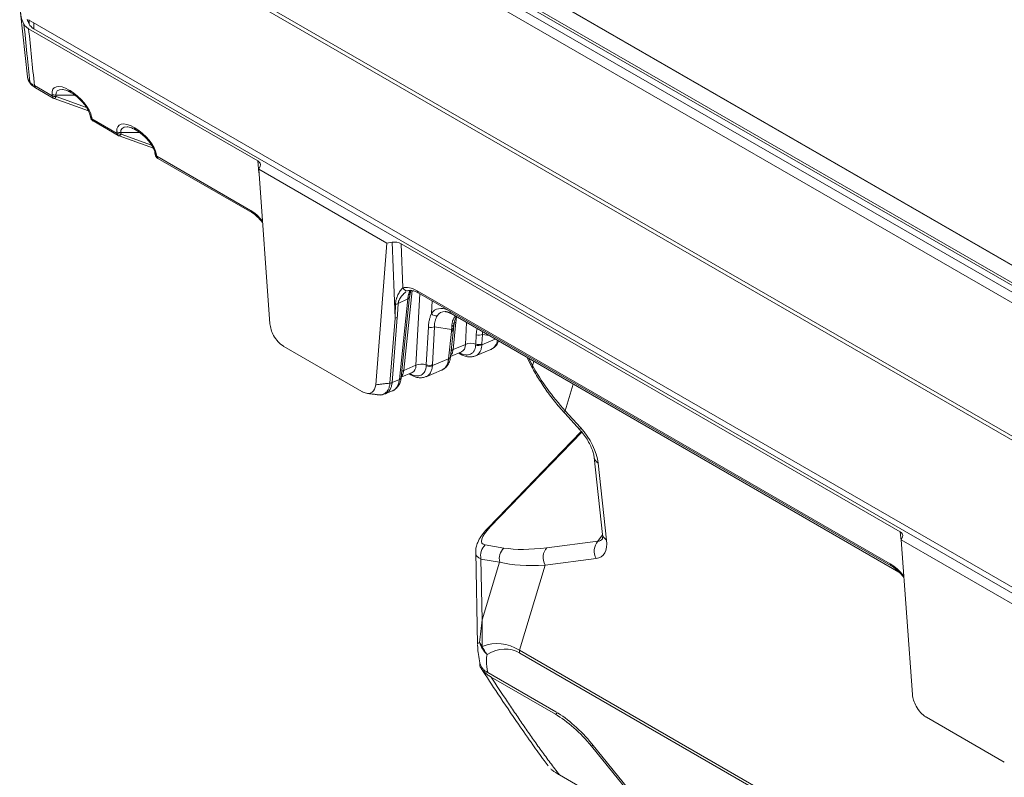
# Model space of a CAD drawing. Header units: millimetres. Extents: x 4 to 836, y 5 to 589.
# Tile 2 of 154: x 37 to 90, y 92 to 133. Entities that reach past the tile are written whole.
import ezdxf

# ---------------------------------------------------------------- set-up
doc = ezdxf.new("R2010")
doc.units = ezdxf.units.MM
doc.layers.add('1', color=7, linetype='Continuous', true_color=0xffffff)

msp = doc.modelspace()

# ---------------------------------------------------------------- linework, layer by layer
at = {"layer": '1', "color": 143, "linetype": 'Continuous', "lineweight": 13}
for p, q in [((98.668, 112.992), (48.828, 141.767)), ((49.143, 142.172), (98.983, 113.397)), ((98.894, 113.791), (49.826, 142.12)), ((49.992, 142.168), (99.06, 113.839)), ((100.342, 114.038), (52.184, 141.842)), ((101.066, 104.201), (42.141, 138.222)), ((42.182, 138.414), (101.102, 104.396)), ((38.142, 129.218), (39.099, 128.666)), ((39.099, 128.666), (39.09, 128.749)), ((40.309, 128.711), (39.301, 128.711)), ((39.301, 128.711), (39.31, 128.628)), ((39.31, 128.628), (40.955, 128.034)), ((40.022, 128.978), (40.061, 128.955)), ((41.228, 127.515), (41.242, 127.428)), ((41.242, 127.428), (42.599, 126.645)), ((43.522, 126.957), (43.561, 126.935)), ((42.599, 126.645), (42.59, 126.728)), ((43.809, 126.691), (42.801, 126.691)), ((42.801, 126.691), (42.81, 126.608)), ((42.81, 126.608), (44.455, 126.013)), ((44.728, 125.494), (44.742, 125.408)), ((44.742, 125.408), (49.802, 122.486)), ((50.249, 124.516), (50.18, 125.157)), ((57.588, 116.672), (57.435, 120.765)), ((57.915, 120.69), (58.005, 118.303)), ((58.506, 118.163), (58.06, 113.868)), ((58.717, 114.131), (58.927, 117.981)), ((58.774, 118.151), (84.283, 103.424)), ((58.271, 117.712), (57.758, 117.46)), ((57.82, 113.362), (58.271, 117.712)), ((59.584, 117.601), (59.547, 116.925)), ((57.31, 113.167), (57.588, 116.672)), ((57.705, 116.704), (57.426, 113.2)), ((60.87, 116.463), (60.717, 114.987)), ((61.383, 115.254), (61.448, 116.436)), ((59.272, 114.152), (59.384, 116.198)), ((59.717, 116.211), (59.605, 114.164)), ((60.641, 116.062), (59.717, 116.211)), ((60.477, 114.481), (60.629, 115.95)), ((61.939, 115.275), (61.966, 115.782)), ((62.3, 115.795), (62.272, 115.287)), ((62.659, 115.737), (62.3, 115.795)), ((60.716, 114.973), (61.383, 115.254)), ((62.269, 115.237), (62.995, 115.542)), ((59.603, 114.113), (60.477, 114.481)), ((58.059, 113.854), (58.717, 114.131)), ((57.426, 113.197), (57.82, 113.362)), ((84.897, 104.512), (84.828, 105.152))]:
    msp.add_line(p, q, dxfattribs=at)
at = {"layer": '1', "color": 143, "linetype": 'Continuous', "lineweight": 18}
for p, q in [((100.426, 114.015), (52.268, 141.819)), ((37.39, 133.155), (37.762, 129.686)), ((104.915, 94.045), (37.829, 132.777)), ((37.829, 132.288), (50.18, 125.157)), ((38.204, 129.1), (39.16, 128.548)), ((39.208, 128.526), (41.055, 127.859)), ((40.083, 128.86), (40.122, 128.838)), ((41.143, 127.606), (41.158, 127.52)), ((41.304, 127.311), (42.66, 126.527)), ((42.708, 126.505), (44.555, 125.838)), ((43.583, 126.839), (43.622, 126.817)), ((44.643, 125.586), (44.658, 125.499)), ((44.804, 125.29), (49.864, 122.368)), ((50.234, 124.717), (50.309, 124.879)), ((50.842, 116.37), (50.234, 124.717)), ((57.154, 120.722), (50.234, 124.717)), ((56.546, 113.077), (57.154, 120.722)), ((57.435, 120.765), (57.154, 120.722)), ((57.915, 120.69), (84.828, 105.152)), ((58.835, 118.033), (84.344, 103.306)), ((57.925, 113.484), (58.376, 117.834)), ((60.612, 116.918), (84.761, 102.976)), ((60.612, 116.918), (60.615, 116.917)), ((60.581, 114.603), (60.734, 116.072)), ((55.795, 112.716), (51.594, 115.142)), ((60.582, 114.613), (61.17, 114.86)), ((61.008, 114.792), (61.067, 114.758)), ((61.169, 114.86), (61.171, 114.861)), ((61.925, 114.636), (62.752, 114.984)), ((57.926, 113.494), (58.504, 113.737)), ((58.341, 113.669), (58.4, 113.635)), ((58.503, 113.736), (58.505, 113.737)), ((59.258, 113.512), (60.095, 113.865)), ((57.062, 112.587), (57.438, 112.746)), ((84.957, 104.875), (84.883, 104.713)), ((85.49, 96.366), (84.883, 104.713)), ((84.883, 104.713), (91.802, 100.718)), ((86.242, 95.138), (90.443, 92.712))]:
    msp.add_line(p, q, dxfattribs=at)
at = {"layer": '1', "color": 252, "linetype": 'Continuous', "lineweight": 13}
for p, q in [((37.858, 132.536), (37.858, 132.761)), ((38.112, 132.614), (38.112, 132.287))]:
    msp.add_line(p, q, dxfattribs=at)
at = {"layer": '1', "color": 252, "linetype": 'Continuous', "lineweight": 18}
msp.add_line((38.112, 132.287), (104.914, 93.719), dxfattribs=at)
at = {"layer": '1', "color": 9, "linetype": 'Continuous', "lineweight": 18}
for p, q in [((64.69, 114.564), (65.008, 113.97)), ((66.735, 111.548), (67.565, 110.635)), ((67.626, 110.564), (62.614, 105.366)), ((68.324, 109.15), (68.779, 104.994)), ((61.936, 104.06), (62.039, 99.062)), ((62.586, 97.55), (66.258, 95.43)), ((66.234, 95.305), (62.773, 97.303)), ((70.169, 91.112), (68.178, 93.576)), ((68.202, 93.701), (70.194, 91.237)), ((66.453, 92.033), (122.474, 59.689))]:
    msp.add_line(p, q, dxfattribs=at)
at = {"layer": '1', "color": 9, "linetype": 'Continuous', "lineweight": 13}
for p, q in [((64.805, 114.498), (65.007, 114.121)), ((65.007, 114.121), (65.074, 114.342)), ((67.197, 113.117), (66.763, 111.678)), ((66.763, 111.678), (67.593, 110.765)), ((67.657, 110.528), (62.719, 105.407)), ((68.542, 108.858), (68.997, 104.701)), ((65.767, 104.287), (68.519, 104.635)), ((68.519, 104.635), (68.78, 104.974)), ((62.45, 104.437), (63.457, 104.271)), ((62.223, 103.672), (62.291, 100.39)), ((63.229, 103.506), (62.223, 103.672)), ((68.427, 103.699), (65.675, 103.351)), ((62.291, 100.39), (63.229, 103.506)), ((65.675, 103.351), (64.291, 98.758)), ((64.291, 98.758), (121.196, 65.903)), ((121.226, 65.744), (64.32, 98.598)), ((66.234, 95.305), (66.351, 95.375)), ((68.262, 93.627), (68.178, 93.576))]:
    msp.add_line(p, q, dxfattribs=at)
at = {"layer": '1', "color": 143, "linetype": 'Continuous', "lineweight": 18}
for centre, start, end in [((39.31, 128.808), 240, 250.1401), ((41.454, 127.57), 189.6339, 240), ((42.81, 126.787), 240, 250.1401), ((44.954, 125.55), 189.6339, 240)]:
    msp.add_arc(centre, 0.3, start, end, dxfattribs=at)
for centre, major_axis, ratio, start_param, end_param in [((42.38, 133.334), (5, 0), 0.57735, 3.056644, 3.421866), ((49.824, 124.952), (0.502, 0.001), 0.575449, 6.022483, 7.064485), ((57.562, 120.485), (0.5, 0.001), 0.579251, 0.78456, 1.826562), ((60.821, 115.424), (-0.764, 1.559), 0.48819, 5.950764, 6.011853), ((84.472, 104.948), (0.502, 0.001), 0.575449, 6.022483, 7.064485)]:
    msp.add_ellipse(centre, major_axis=major_axis, ratio=ratio, start_param=start_param, end_param=end_param, dxfattribs=at)
at = {"layer": '1', "color": 252, "linetype": 'Continuous', "lineweight": 18}
for centre, major_axis, start_param, end_param in [((42.663, 133.334), (5, 0), 3.325332, 3.42163), ((38.819, 132.696), (1, 0), 3.42163, 3.926991)]:
    msp.add_ellipse(centre, major_axis=major_axis, ratio=0.57735, start_param=start_param, end_param=end_param, dxfattribs=at)
at = {"layer": '1', "color": 143, "linetype": 'Continuous', "lineweight": 13}
for centre, major_axis, ratio, start_param, end_param in [((38.179, 129.49), (-0.233, -0.189), 0.93275, 5.802928, 6.275801), ((38.354, 129.36), (-0.15, -0.26), 0.57735, 5.57891, 6.283182), ((40.142, 128.121), (-0.966, 0.957), 0.447063, 5.243615, 6.788232), ((39.301, 128.891), (0.298, 0.033), 0.596182, 3.860401, 4.646429), ((39.31, 128.808), (-0.15, -0.26), 0.57735, 5.57891, 6.283182), ((39.31, 128.808), (0.298, 0.033), 0.596182, 3.860401, 4.646429), ((39.31, 128.808), (0.102, 0.282), 0.246014, 3.14161, 4.114463), ((40.354, 128.262), (-1.026, 0.62), 0.411163, 5.686019, 6.615154), ((40.233, 129.12), (-0.15, -0.26), 0.57735, 5.57891, 6.283199), ((40.272, 129.097), (-0.15, -0.26), 0.57735, 5.57891, 6.280406), ((40.181, 128.098), (-0.966, 0.957), 0.447063, 3.698999, 5.243615), ((41.439, 127.657), (-0.296, -0.05), 0.550327, 0.008267, 0.685645), ((41.454, 127.57), (-0.296, -0.05), 0.550327, 6.283155, 6.96883), ((41.454, 127.57), (-0.15, -0.26), 0.57735, 5.57891, 6.283182), ((43.642, 126.1), (-0.966, 0.957), 0.447063, 5.243615, 6.788232), ((43.854, 126.242), (-1.026, 0.62), 0.411163, 5.686019, 6.615154), ((43.733, 127.099), (-0.15, -0.26), 0.57735, 5.57891, 6.283199), ((43.772, 127.077), (-0.15, -0.26), 0.57735, 5.57891, 6.280406), ((43.681, 126.077), (-0.966, 0.957), 0.447063, 3.698999, 5.243615), ((42.801, 126.87), (0.298, 0.033), 0.596182, 3.860401, 4.646429), ((42.81, 126.787), (-0.15, -0.26), 0.57735, 5.57891, 6.283182), ((42.81, 126.787), (0.298, 0.033), 0.596182, 3.860401, 4.646429), ((42.81, 126.787), (0.102, 0.282), 0.246014, 3.14161, 4.114463), ((44.939, 125.636), (-0.296, -0.05), 0.550327, 0.008266, 0.685645), ((44.954, 125.55), (-0.296, -0.05), 0.550327, 6.283155, 6.96883), ((44.954, 125.55), (0.15, 0.26), 0.57735, 2.437317, 3.141589), ((50.014, 122.628), (-0.15, -0.26), 0.57735, 5.57891, 6.278849), ((49.91, 120.742), (-0.84, 1.841), 0.522935, 5.138618, 5.650118), ((58.886, 116.736), (-1.009, 1.505), 0.525189, 5.464086, 6.13421), ((58.216, 118.445), (0.092, -0.285), 0.839282, 4.948068, 6.404741), ((58.12, 118.119), (0.292, -0.069), 0.746605, 5.567528, 6.266325), ((58.183, 118.304), (-0.271, 0.129), 0.819518, 2.586461, 3.118352), ((58.202, 118.339), (0.255, -0.158), 0.799078, 5.814403, 6.292848), ((58.985, 118.293), (-0.15, -0.26), 0.57735, 5.57891, 6.283199), ((57.2, 130.153), (-0.244, 15.009), 0.025693, 3.596347, 3.699486), ((57.564, 117.613), (0.299, -0.019), 0.635408, 4.908136, 5.45336), ((57.393, 130), (-0.042, 14.868), 0.041205, 3.605516, 3.708655), ((58.078, 117.865), (-0.298, 0.031), 0.61147, 2.337772, 3.141577), ((58.079, 117.871), (-0.298, 0.032), 0.614997, 2.339315, 3.121963), ((60.609, 115.295), (-0.791, 1.853), 0.539316, 5.743443, 6.598906), ((59.759, 117.053), (-0.244, 0.175), 0.804479, 1.24136, 2.462201), ((60.821, 115.424), (-0.764, 1.559), 0.48819, 6.011853, 6.594532), ((60.762, 117.178), (0.15, 0.26), 0.57735, 2.407703, 3.141583), ((57.511, 116.857), (0.299, -0.024), 0.625624, 5.021971, 5.464429), ((60.474, 116.405), (0.296, -0.048), 0.686784, 5.4544, 6.258685), ((61.193, 116.208), (0.497, -0.052), 0.61147, 2.337772, 2.762856), ((61.65, 115.291), (-0.699, 1.549), 0.522307, 0.129452, 0.180363), ((60.745, 117.025), (0.192, -0.23), 0.800234, 5.749959, 6.013927), ((59.523, 116.364), (-0.3, 0.016), 0.639355, 1.120714, 2.307113), ((60.436, 116.103), (0.298, -0.031), 0.61147, 5.479365, 6.28291), ((60.447, 116.215), (0.298, -0.032), 0.608796, 5.482054, 6.278518), ((62.106, 115.948), (0.3, -0.016), 0.639355, 4.262306, 5.448706), ((60.643, 115.724), (-0.585, 0.831), 0.545909, 3.023381, 3.790474), ((61.706, 114.999), (0.499, -0.027), 0.639355, 1.120714, 2.307113), ((62.076, 115.39), (0.3, -0.012), 0.647798, 4.24922, 5.438365), ((62.078, 115.44), (0.3, -0.016), 0.639355, 4.262306, 5.448706), ((61.038, 114.718), (0.497, -0.052), 0.610953, 2.338295, 2.656349), ((61.039, 114.732), (0.497, -0.052), 0.61147, 2.337772, 2.655864), ((61.217, 115.018), (-0.15, -0.26), 0.57735, 5.955147, 6.282926), ((61.257, 114.995), (-0.147, -0.261), 0.569062, 5.804322, 6.265489), ((59.039, 113.876), (-0.499, 0.027), 0.639355, 4.262306, 5.448706), ((59.412, 114.317), (-0.3, 0.016), 0.639355, 1.120714, 2.307113), ((60.281, 114.614), (0.298, -0.035), 0.628221, 5.486068, 6.297011), ((60.282, 114.627), (0.298, -0.032), 0.617281, 5.4814, 6.282917), ((60.283, 114.634), (0.298, -0.031), 0.61147, 5.479365, 6.283169), ((58.381, 113.599), (-0.497, 0.052), 0.610953, 5.479888, 5.797942), ((58.383, 113.613), (-0.497, 0.052), 0.61147, 5.479365, 5.797457), ((58.55, 113.895), (0.15, 0.26), 0.57735, 2.813554, 3.141352), ((58.59, 113.872), (0.147, 0.261), 0.569062, 2.662729, 3.124305), ((57.977, 114.6), (-0.585, 0.831), 0.545909, 3.023381, 3.790474), ((59.409, 114.266), (-0.3, 0.012), 0.647798, 1.107628, 2.296773), ((57.233, 113.35), (0.299, -0.019), 0.634213, 5.012368, 5.454746), ((57.624, 113.495), (0.298, -0.035), 0.628221, 5.486068, 6.297011), ((57.626, 113.508), (-0.298, 0.032), 0.617281, 2.339807, 3.136837), ((57.626, 113.515), (-0.298, 0.031), 0.61147, 2.337772, 3.141577), ((84.494, 103.566), (-0.15, -0.26), 0.57735, 5.57891, 6.279685), ((84.378, 102.019), (-1.004, 1.494), 0.532164, 4.852612, 5.456592)]:
    msp.add_ellipse(centre, major_axis=major_axis, ratio=ratio, start_param=start_param, end_param=end_param, dxfattribs=at)
at = {"layer": '1', "color": 9, "linetype": 'Continuous', "lineweight": 13}
for centre, major_axis, ratio, start_param, end_param in [((65.669, 114.324), (0.661, 0.354), 0.420441, 2.705416, 3.141597), ((73.332, 115.157), (-8.569, 5.565), 0.679668, 0.891693, 1.209258), ((67.29, 112.052), (-0.555, -0.504), 0.198957, 5.739026, 6.282755), ((68.12, 111.139), (-0.555, -0.504), 0.198957, 5.739026, 6.282977), ((66.904, 109.724), (-1.341, 1.817), 0.529128, 3.879761, 4.90304), ((69.069, 109.232), (-0.746, -0.082), 0.637451, 0.004931, 0.718791), ((63.979, 105.689), (1.696, 1.161), 0.287084, 2.193464, 3.432836), ((63.154, 104.846), (-0.54, 0.521), 0.390496, 5.926319, 6.283188), ((68.954, 104.073), (-0.094, 0.744), 0.831524, 0.61745, 1.990183), ((67.347, 105.675), (-1.381, 1.86), 0.496815, 2.868806, 3.845509), ((67.874, 106.05), (-0.811, 1.37), 0.435097, 2.900987, 3.314468), ((69.524, 105.076), (-0.746, -0.082), 0.637451, 0.00001, 0.718791), ((64.414, 105.127), (2.435, 1.245), 0.369531, 2.948395, 3.441084), ((62.885, 103.875), (0.122, 0.74), 0.907291, 0.870742, 1.994486), ((63.892, 103.709), (0.122, 0.74), 0.907291, 0.870742, 1.994486), ((72.8, 110.681), (10.915, 5.504), 0.314079, 3.547975, 3.86554), ((66.202, 103.726), (-0.094, 0.744), 0.831524, 0.61745, 1.990183), ((73.234, 110.12), (11.635, 5.501), 0.342647, 3.537894, 3.855459), ((64.584, 96.956), (-2.522, 2.181), 0.155573, 6.12753, 6.42261), ((63.575, 99.442), (-1.425, 0.47), 0.888168, 0.556705, 1.093902), ((63.575, 99.442), (-1.5, 0.028), 0.631203, 0.318402, 0.558694), ((60.74, 68.637), (2.534, 30.476), 0.257896, 6.150414, 6.405658), ((63.575, 99.442), (-0.743, 1.303), 0.909538, 1.423804, 1.759427), ((59.715, 67.728), (4.001, 31.079), 0.21919, 6.191912, 6.447155), ((63.559, 96.048), (-0.908, 2.614), 0.19812, 0.253616, 0.891565), ((65.345, 99.506), (0.75, 1.299), 0.57735, 2.471099, 2.617994)]:
    msp.add_ellipse(centre, major_axis=major_axis, ratio=ratio, start_param=start_param, end_param=end_param, dxfattribs=at)
at = {"layer": '1', "color": 9, "linetype": 'Continuous', "lineweight": 18}
for centre in [(66.899, 92.847), (66.923, 92.972)]:
    msp.add_ellipse(centre, major_axis=(-2.317, 2.681), ratio=0.408831, start_param=4.632091, end_param=5.416985, dxfattribs=at)
at = {"layer": '1', "color": 143, "linetype": 'Continuous', "lineweight": 13}
for points, knots in [([(37.891, 129.422), (37.842, 129.905), (37.793, 130.387), (37.742, 130.895), (37.739, 130.92), (37.683, 131.475), (37.629, 132.005), (37.576, 132.535)], [0, 0, 0, 0, 0.464812, 0.464812, 0.489325, 0.489325, 1, 1, 1, 1]), ([(37.762, 129.693), (37.764, 129.666), (37.771, 129.638), (37.787, 129.595), (37.793, 129.58), (37.808, 129.55), (37.816, 129.535), (37.843, 129.488), (37.865, 129.456), (37.891, 129.422)], [0, 0, 0, 0, 0.343832, 0.343832, 0.507874, 0.507874, 0.671916, 0.671916, 1, 1, 1, 1]), ([(37.891, 129.422), (37.902, 129.406), (37.915, 129.39), (37.947, 129.357), (37.965, 129.34), (38.008, 129.305), (38.031, 129.288), (38.083, 129.253), (38.111, 129.236), (38.142, 129.218)], [0, 0, 0, 0, 0.25, 0.25, 0.5, 0.5, 0.75, 0.75, 1, 1, 1, 1]), ([(57.611, 117.423), (57.612, 117.467), (57.616, 117.51), (57.63, 117.597), (57.64, 117.64), (57.658, 117.704), (57.665, 117.726), (57.679, 117.768), (57.686, 117.789), (57.71, 117.85), (57.727, 117.89), (57.765, 117.968), (57.784, 118.005), (57.826, 118.076), (57.847, 118.111), (57.892, 118.175), (57.914, 118.205), (57.96, 118.258), (57.983, 118.283), (58.005, 118.303)], [0, 0, 0, 0, 0.125, 0.125, 0.25, 0.25, 0.3125, 0.3125, 0.375, 0.375, 0.5, 0.5, 0.625, 0.625, 0.75, 0.75, 0.875, 0.875, 1, 1, 1, 1]), ([(58.192, 118.098), (58.182, 118.091), (58.171, 118.083), (58.145, 118.064), (58.129, 118.052), (58.099, 118.027), (58.084, 118.014), (58.039, 117.973), (58.01, 117.943), (57.954, 117.88), (57.927, 117.847), (57.876, 117.776), (57.853, 117.739), (57.812, 117.662), (57.795, 117.623), (57.775, 117.563), (57.77, 117.542), (57.761, 117.501), (57.759, 117.481), (57.758, 117.46)], [0, 0, 0, 0, 0.05549, 0.05549, 0.134199, 0.134199, 0.212908, 0.212908, 0.370327, 0.370327, 0.527745, 0.527745, 0.685163, 0.685163, 0.842582, 0.842582, 0.921291, 0.921291, 1, 1, 1, 1]), ([(58.272, 117.717), (58.276, 117.755), (58.281, 117.791), (58.293, 117.86), (58.299, 117.893), (58.307, 117.924)], [0, 0, 0, 0, 0.5, 0.5, 1, 1, 1, 1]), ([(59.384, 116.198), (59.387, 116.265), (59.394, 116.33), (59.411, 116.459), (59.423, 116.522), (59.451, 116.644), (59.468, 116.703), (59.505, 116.818), (59.526, 116.873), (59.547, 116.925)], [0, 0, 0, 0, 0.25, 0.25, 0.5, 0.5, 0.75, 0.75, 1, 1, 1, 1]), ([(59.86, 116.794), (59.839, 116.757), (59.818, 116.717), (59.789, 116.651), (59.781, 116.628), (59.764, 116.581), (59.757, 116.557), (59.738, 116.482), (59.728, 116.431), (59.717, 116.323), (59.715, 116.268), (59.717, 116.211)], [0, 0, 0, 0, 0.25, 0.25, 0.375, 0.375, 0.5, 0.5, 0.75, 0.75, 1, 1, 1, 1]), ([(60.649, 116.223), (60.653, 116.279), (60.658, 116.331), (60.669, 116.406), (60.673, 116.43), (60.683, 116.477), (60.688, 116.5), (60.706, 116.566), (60.721, 116.607), (60.751, 116.664), (60.762, 116.682), (60.787, 116.717), (60.801, 116.733), (60.818, 116.749)], [0, 0, 0, 0, 0.25, 0.25, 0.375, 0.375, 0.5, 0.5, 0.75, 0.75, 0.875, 0.875, 1, 1, 1, 1]), ([(60.901, 116.751), (60.897, 116.707), (60.886, 116.611), (60.876, 116.515), (60.87, 116.463)], [0, 0, 0, 0, 0.461678, 1, 1, 1, 1]), ([(61.966, 115.782), (61.97, 115.849), (61.976, 115.915), (61.992, 116.024), (61.999, 116.069), (62.008, 116.113)], [0, 0, 0, 0, 0.584902, 0.584902, 1, 1, 1, 1]), ([(61.058, 114.802), (61.072, 114.794), (61.086, 114.787), (61.114, 114.773), (61.128, 114.766), (61.17, 114.747), (61.197, 114.736), (61.279, 114.708), (61.332, 114.696), (61.396, 114.688), (61.409, 114.687), (61.434, 114.685), (61.472, 114.684), (61.507, 114.686), (61.577, 114.696), (61.62, 114.709), (61.701, 114.747), (61.737, 114.773), (61.785, 114.819), (61.8, 114.836), (61.821, 114.864), (61.828, 114.873), (61.841, 114.893), (61.847, 114.903), (61.876, 114.956), (61.895, 115.003), (61.915, 115.079), (61.921, 115.106), (61.928, 115.148), (61.93, 115.162), (61.933, 115.191), (61.934, 115.206), (61.935, 115.221)], [0, 0, 0, 0, 0.03125, 0.03125, 0.0625, 0.0625, 0.125, 0.125, 0.25, 0.25, 0.28125, 0.28125, 0.3125, 0.375, 0.375, 0.5, 0.5, 0.625, 0.625, 0.6875, 0.6875, 0.71875, 0.71875, 0.75, 0.75, 0.875, 0.875, 0.9375, 0.9375, 0.96875, 0.96875, 1, 1, 1, 1]), ([(62.269, 115.237), (62.268, 115.219), (62.267, 115.201), (62.263, 115.166), (62.261, 115.149), (62.253, 115.099), (62.247, 115.067), (62.223, 114.974), (62.201, 114.918), (62.167, 114.855), (62.159, 114.843), (62.144, 114.819), (62.12, 114.785), (62.076, 114.734), (62.036, 114.7), (61.994, 114.67), (61.971, 114.657), (61.94, 114.642), (61.932, 114.639), (61.925, 114.636)], [0, 0, 0, 0, 0.060141, 0.060141, 0.120283, 0.120283, 0.240565, 0.240565, 0.481131, 0.481131, 0.541272, 0.541272, 0.601413, 0.721696, 0.841979, 0.841979, 0.962261, 0.962261, 1, 1, 1, 1]), ([(60.716, 114.973), (60.711, 114.924), (60.703, 114.879), (60.684, 114.816), (60.677, 114.796), (60.665, 114.767), (60.66, 114.758), (60.651, 114.74), (60.646, 114.731), (60.628, 114.7), (60.613, 114.679), (60.597, 114.661)], [0, 0, 0, 0, 0.37784, 0.37784, 0.56676, 0.56676, 0.661219, 0.661219, 0.755679, 0.755679, 1, 1, 1, 1]), ([(58.059, 113.854), (58.054, 113.805), (58.046, 113.76), (58.027, 113.697), (58.02, 113.677), (58.008, 113.648), (58.003, 113.639), (57.994, 113.62), (57.989, 113.611), (57.971, 113.58), (57.956, 113.56), (57.94, 113.541)], [0, 0, 0, 0, 0.37784, 0.37784, 0.56676, 0.56676, 0.661219, 0.661219, 0.755679, 0.755679, 1, 1, 1, 1]), ([(58.391, 113.679), (58.405, 113.671), (58.419, 113.663), (58.447, 113.649), (58.461, 113.643), (58.503, 113.624), (58.531, 113.613), (58.612, 113.585), (58.665, 113.572), (58.73, 113.565), (58.742, 113.563), (58.768, 113.562), (58.805, 113.561), (58.841, 113.563), (58.91, 113.573), (58.953, 113.586), (59.034, 113.624), (59.07, 113.649), (59.118, 113.696), (59.133, 113.713), (59.154, 113.74), (59.161, 113.75), (59.174, 113.77), (59.18, 113.78), (59.209, 113.833), (59.228, 113.879), (59.249, 113.956), (59.255, 113.983), (59.261, 114.025), (59.263, 114.039), (59.267, 114.068), (59.268, 114.083), (59.269, 114.098)], [0, 0, 0, 0, 0.03125, 0.03125, 0.0625, 0.0625, 0.125, 0.125, 0.25, 0.25, 0.28125, 0.28125, 0.3125, 0.375, 0.375, 0.5, 0.5, 0.625, 0.625, 0.6875, 0.6875, 0.71875, 0.71875, 0.75, 0.75, 0.875, 0.875, 0.9375, 0.9375, 0.96875, 0.96875, 1, 1, 1, 1]), ([(59.603, 114.113), (59.602, 114.096), (59.6, 114.078), (59.597, 114.043), (59.595, 114.026), (59.587, 113.976), (59.58, 113.943), (59.556, 113.851), (59.534, 113.795), (59.5, 113.732), (59.493, 113.719), (59.478, 113.696), (59.454, 113.661), (59.41, 113.611), (59.369, 113.577), (59.327, 113.547), (59.304, 113.534), (59.273, 113.519), (59.266, 113.516), (59.258, 113.512)], [0, 0, 0, 0, 0.060141, 0.060141, 0.120283, 0.120283, 0.240565, 0.240565, 0.481131, 0.481131, 0.541272, 0.541272, 0.601413, 0.721696, 0.841979, 0.841979, 0.962261, 0.962261, 1, 1, 1, 1]), ([(57.426, 113.197), (57.425, 113.179), (57.423, 113.161), (57.419, 113.126), (57.416, 113.108), (57.408, 113.058), (57.4, 113.025), (57.374, 112.932), (57.35, 112.875), (57.313, 112.81), (57.305, 112.798), (57.289, 112.774), (57.264, 112.739), (57.217, 112.687), (57.175, 112.653), (57.131, 112.622), (57.109, 112.609), (57.076, 112.594), (57.068, 112.59), (57.06, 112.587)], [0, 0, 0, 0, 0.060001, 0.060001, 0.120001, 0.120001, 0.240002, 0.240002, 0.480005, 0.480005, 0.540005, 0.540005, 0.600006, 0.720007, 0.840008, 0.840008, 0.96001, 0.96001, 1, 1, 1, 1])]:
    msp.add_open_spline(points, degree=3, knots=knots, dxfattribs=at)
at = {"layer": '1', "color": 143, "linetype": 'Continuous', "lineweight": 18}
for points, knots in [([(37.576, 132.535), (37.587, 132.512), (37.615, 132.466), (37.653, 132.423), (37.685, 132.392), (37.696, 132.382), (37.72, 132.362), (37.732, 132.352), (37.771, 132.323), (37.799, 132.305), (37.829, 132.288)], [0, 0, 0, 0, 0.25, 0.5, 0.5, 0.625, 0.625, 0.75, 0.75, 1, 1, 1, 1]), ([(37.771, 129.676), (37.774, 129.639), (37.79, 129.539), (37.857, 129.421), (37.919, 129.334), (37.947, 129.301)], [0, 0, 0, 0, 0.251095, 0.699635, 1, 1, 1, 1]), ([(37.948, 129.304), (37.96, 129.288), (38.005, 129.232), (38.084, 129.173), (38.169, 129.121), (38.207, 129.1)], [0, 0, 0, 0, 0.187742, 0.663564, 1, 1, 1, 1]), ([(39.657, 129.01), (39.665, 129.011), (39.703, 129.012), (39.841, 128.98), (39.983, 128.916), (40.07, 128.868), (40.083, 128.86)], [0, 0, 0, 0, 0.11843, 0.493771, 0.920887, 1, 1, 1, 1]), ([(40.122, 128.838), (40.167, 128.812), (40.296, 128.73), (40.511, 128.561), (40.747, 128.323), (40.935, 128.079), (41.061, 127.86), (41.122, 127.703), (41.139, 127.63), (41.143, 127.606)], [0, 0, 0, 0, 0.110994, 0.320493, 0.522133, 0.700733, 0.834337, 0.945069, 1, 1, 1, 1]), ([(43.157, 126.989), (43.165, 126.99), (43.203, 126.991), (43.341, 126.959), (43.483, 126.895), (43.57, 126.847), (43.583, 126.839)], [0, 0, 0, 0, 0.11843, 0.493771, 0.920887, 1, 1, 1, 1]), ([(43.622, 126.817), (43.667, 126.791), (43.796, 126.71), (44.011, 126.54), (44.247, 126.302), (44.435, 126.058), (44.561, 125.84), (44.622, 125.682), (44.639, 125.609), (44.643, 125.586)], [0, 0, 0, 0, 0.110994, 0.320493, 0.522133, 0.700733, 0.834337, 0.945069, 1, 1, 1, 1]), ([(49.864, 122.368), (49.898, 122.349), (49.999, 122.284), (50.178, 122.135), (50.339, 121.958), (50.425, 121.847), (50.447, 121.818)], [0, 0, 0, 0, 0.176511, 0.518229, 0.875885, 1, 1, 1, 1]), ([(58.309, 118.16), (58.324, 118.165), (58.374, 118.176), (58.494, 118.174), (58.667, 118.122), (58.787, 118.061), (58.835, 118.033)], [0, 0, 0, 0, 0.164523, 0.469959, 0.797305, 1, 1, 1, 1]), ([(50.842, 116.37), (50.858, 116.17), (50.927, 115.945), (51.174, 115.495), (51.368, 115.281), (51.576, 115.152), (51.585, 115.147), (51.594, 115.142)], [0, 0, 0, 0, 0.444489, 0.444489, 0.97588, 0.97588, 1, 1, 1, 1]), ([(60.771, 116.351), (60.779, 116.407), (60.802, 116.54), (60.852, 116.676), (60.886, 116.739), (60.9, 116.758)], [0, 0, 0, 0, 0.281902, 0.73633, 1, 1, 1, 1]), ([(62.744, 114.988), (62.812, 115.013), (62.943, 115.084), (63.086, 115.249), (63.152, 115.379), (63.175, 115.439)], [0, 0, 0, 0, 0.32985, 0.708787, 1, 1, 1, 1]), ([(62.752, 114.984), (62.762, 114.988), (62.772, 114.993), (62.828, 115.021), (62.871, 115.05), (62.929, 115.104), (62.947, 115.124), (62.973, 115.156), (62.981, 115.167), (62.997, 115.19), (63.005, 115.202), (63.042, 115.263), (63.067, 115.316), (63.096, 115.404), (63.104, 115.435), (63.112, 115.469), (63.113, 115.471), (63.113, 115.473)], [0, 0, 0, 0, 0.053662, 0.053662, 0.321472, 0.321472, 0.455376, 0.455376, 0.522329, 0.522329, 0.589281, 0.589281, 0.85709, 0.85709, 0.990995, 0.990995, 1, 1, 1, 1]), ([(61.111, 114.743), (61.154, 114.714), (61.282, 114.64), (61.496, 114.582), (61.729, 114.573), (61.864, 114.614), (61.922, 114.64)], [0, 0, 0, 0, 0.165137, 0.479141, 0.770306, 1, 1, 1, 1]), ([(60.089, 113.868), (60.159, 113.895), (60.292, 113.97), (60.447, 114.153), (60.543, 114.362), (60.568, 114.513), (60.573, 114.582)], [0, 0, 0, 0, 0.24565, 0.517314, 0.790192, 1, 1, 1, 1]), ([(60.096, 113.865), (60.106, 113.87), (60.117, 113.875), (60.174, 113.903), (60.217, 113.933), (60.275, 113.988), (60.293, 114.008), (60.327, 114.051), (60.343, 114.075), (60.388, 114.148), (60.412, 114.203), (60.441, 114.292), (60.449, 114.323), (60.46, 114.371), (60.463, 114.388), (60.469, 114.421), (60.471, 114.438), (60.473, 114.456)], [0, 0, 0, 0, 0.052048, 0.052048, 0.289036, 0.289036, 0.40753, 0.40753, 0.526024, 0.526024, 0.763012, 0.763012, 0.881506, 0.881506, 0.940753, 0.940753, 1, 1, 1, 1]), ([(56.653, 112.539), (56.655, 112.539), (56.657, 112.538), (56.69, 112.534), (56.719, 112.532), (56.776, 112.532), (56.804, 112.534), (56.884, 112.545), (56.934, 112.56), (57.005, 112.594), (57.027, 112.607), (57.07, 112.636), (57.11, 112.67), (57.147, 112.71), (57.172, 112.742), (57.18, 112.753), (57.196, 112.777), (57.203, 112.789), (57.239, 112.851), (57.261, 112.906), (57.286, 112.997), (57.293, 113.028), (57.301, 113.077), (57.303, 113.094), (57.307, 113.128), (57.309, 113.145), (57.31, 113.163)], [0, 0, 0, 0, 0.006232, 0.006232, 0.089046, 0.089046, 0.17186, 0.17186, 0.337488, 0.337488, 0.420302, 0.420302, 0.503116, 0.58593, 0.58593, 0.627337, 0.627337, 0.668744, 0.668744, 0.834372, 0.834372, 0.917186, 0.917186, 0.958593, 0.958593, 1, 1, 1, 1]), ([(57.427, 113.2), (57.41, 113.192), (57.391, 113.185), (57.352, 113.174), (57.332, 113.17), (57.31, 113.167)], [0, 0, 0, 0, 0.5, 0.5, 1, 1, 1, 1]), ([(57.432, 112.749), (57.502, 112.776), (57.635, 112.851), (57.79, 113.033), (57.886, 113.243), (57.911, 113.394), (57.916, 113.463)], [0, 0, 0, 0, 0.24565, 0.517314, 0.790192, 1, 1, 1, 1]), ([(57.439, 112.746), (57.449, 112.751), (57.46, 112.755), (57.517, 112.784), (57.56, 112.814), (57.618, 112.869), (57.636, 112.889), (57.67, 112.932), (57.687, 112.956), (57.731, 113.029), (57.755, 113.084), (57.784, 113.173), (57.793, 113.204), (57.803, 113.252), (57.806, 113.269), (57.812, 113.302), (57.814, 113.319), (57.817, 113.336)], [0, 0, 0, 0, 0.052048, 0.052048, 0.289036, 0.289036, 0.40753, 0.40753, 0.526024, 0.526024, 0.763012, 0.763012, 0.881506, 0.881506, 0.940753, 0.940753, 1, 1, 1, 1]), ([(58.444, 113.619), (58.488, 113.59), (58.616, 113.517), (58.829, 113.459), (59.063, 113.45), (59.198, 113.491), (59.256, 113.517)], [0, 0, 0, 0, 0.165126, 0.479134, 0.770303, 1, 1, 1, 1]), ([(55.795, 112.716), (55.804, 112.711), (55.813, 112.706), (56.02, 112.595), (56.214, 112.585), (56.461, 112.751), (56.531, 112.895), (56.546, 113.077)], [0, 0, 0, 0, 0.02412, 0.02412, 0.555511, 0.555511, 1, 1, 1, 1]), ([(56.733, 112.528), (56.793, 112.523), (56.905, 112.536), (57.009, 112.57), (57.056, 112.594)], [0, 0, 0, 0, 0.530785, 1, 1, 1, 1]), ([(56.624, 112.549), (56.639, 112.544), (56.662, 112.538), (56.685, 112.534), (56.693, 112.532)], [0, 0, 0, 0, 0.671759, 1, 1, 1, 1]), ([(84.344, 103.306), (84.385, 103.283), (84.502, 103.208), (84.704, 103.045), (84.895, 102.845), (85, 102.715), (85.032, 102.672)], [0, 0, 0, 0, 0.174183, 0.507466, 0.844281, 1, 1, 1, 1]), ([(85.491, 96.365), (85.506, 96.166), (85.576, 95.941), (85.822, 95.491), (86.016, 95.277), (86.224, 95.148), (86.233, 95.143), (86.242, 95.138)], [0, 0, 0, 0, 0.444489, 0.444489, 0.97588, 0.97588, 1, 1, 1, 1])]:
    msp.add_open_spline(points, degree=3, knots=knots, dxfattribs=at)
at = {"layer": '1', "color": 143, "linetype": 'Continuous', "lineweight": 13}
for points, degree in [([(37.829, 132.288), (37.933, 131.265), (38.038, 130.241), (38.142, 129.218)], 3), ([(58.307, 117.924), (58.32, 117.981), (58.336, 118.031), (58.357, 118.077)], 3), ([(58.357, 118.077), (58.361, 118.086), (58.367, 118.096), (58.373, 118.106)], 3), ([(58.271, 117.712), (58.272, 117.714), (58.272, 117.716), (58.272, 117.717)], 3), ([(60.629, 115.95), (60.633, 115.987), (60.637, 116.025), (60.641, 116.062)], 3), ([(60.641, 116.062), (60.643, 116.118), (60.646, 116.172), (60.649, 116.223)], 3), ([(62.303, 115.94), (62.299, 115.893), (62.298, 115.845), (62.3, 115.795)], 3), ([(61.935, 115.221), (61.937, 115.239), (61.938, 115.257), (61.939, 115.275)], 3), ([(62.272, 115.287), (62.271, 115.27), (62.27, 115.253), (62.269, 115.237)], 3), ([(60.717, 114.987), (60.717, 114.982), (60.716, 114.978), (60.716, 114.973)], 3), ([(61.046, 114.808), (61.05, 114.806), (61.054, 114.804), (61.058, 114.802)], 3), ([(59.605, 114.164), (59.604, 114.147), (59.604, 114.13), (59.603, 114.113)], 3), ([(58.38, 113.685), (58.383, 113.683), (58.387, 113.681), (58.391, 113.679)], 3), ([(56.546, 113.077), (57.31, 113.167)], 1), ([(57.817, 113.336), (57.817, 113.342), (57.818, 113.348), (57.819, 113.354)], 3)]:
    msp.add_open_spline(points, degree=degree, dxfattribs=at)
at = {"layer": '1', "color": 143, "linetype": 'Continuous', "lineweight": 18}
for points, degree in [([(58.337, 118.171), (58.316, 118.165), (58.295, 118.156), (58.273, 118.145)], 3), ([(58.379, 117.835), (58.39, 117.962), (58.412, 118.049)], 2), ([(58.413, 118.045), (58.428, 118.141), (58.454, 118.168)], 2), ([(58.377, 117.833), (58.377, 117.838)], 1), ([(60.303, 117.022), (60.425, 117.022), (60.612, 116.918)], 2), ([(60.746, 116.182), (60.77, 116.356)], 1), ([(60.734, 116.072), (60.746, 116.182)], 1), ([(61.067, 114.758), (61.088, 114.746), (61.11, 114.734)], 2), ([(60.579, 114.579), (60.581, 114.595)], 1), ([(58.4, 113.635), (58.421, 113.622), (58.443, 113.611)], 2), ([(57.922, 113.46), (57.924, 113.476)], 1), ([(56.064, 112.619), (56.657, 112.538)], 1)]:
    msp.add_open_spline(points, degree=degree, dxfattribs=at)
at = {"layer": '1', "color": 143, "linetype": 'Continuous', "lineweight": 13, "extrusion": (-5.18301e-10, 6.20471e-11, -1)}
msp.add_open_spline([(60.473, 114.456), (60.474, 114.461), (60.475, 114.467), (60.476, 114.473)], degree=3, dxfattribs=at)
at = {"layer": '1', "color": 143, "linetype": 'Continuous', "lineweight": 13, "extrusion": (1.84974e-10, -2.16725e-11, -1)}
msp.add_open_spline([(60.476, 114.473), (60.476, 114.476), (60.476, 114.479), (60.477, 114.481)], degree=3, dxfattribs=at)
at = {"layer": '1', "color": 143, "linetype": 'Continuous', "lineweight": 13, "extrusion": (-1.7073e-09, 1.78054e-10, -1)}
msp.add_open_spline([(58.06, 113.868), (58.06, 113.863), (58.059, 113.858), (58.059, 113.854)], degree=3, dxfattribs=at)
at = {"layer": '1', "color": 143, "linetype": 'Continuous', "lineweight": 13, "extrusion": (1.03044e-10, -6.20652e-12, -1)}
msp.add_open_spline([(59.269, 114.098), (59.27, 114.116), (59.271, 114.133), (59.272, 114.152)], degree=3, dxfattribs=at)
at = {"layer": '1', "color": 9, "linetype": 'Continuous', "lineweight": 18}
for points, knots in [([(65.008, 113.97), (65.077, 113.842), (65.283, 113.475), (65.665, 112.876), (66.173, 112.194), (66.544, 111.759), (66.735, 111.548)], [0, 0, 0, 0, 0.152021, 0.437046, 0.722744, 1, 1, 1, 1]), ([(67.565, 110.635), (67.605, 110.591), (67.72, 110.458), (67.898, 110.216), (68.075, 109.916), (68.209, 109.62), (68.291, 109.356), (68.317, 109.213), (68.324, 109.15)], [0, 0, 0, 0, 0.097459, 0.285791, 0.472611, 0.657321, 0.839582, 1, 1, 1, 1]), ([(62.614, 105.366), (62.565, 105.316), (62.426, 105.164), (62.218, 104.902), (62.05, 104.608), (61.955, 104.336), (61.94, 104.17), (61.94, 104.096)], [0, 0, 0, 0, 0.12869, 0.382997, 0.653529, 0.850848, 1, 1, 1, 1]), ([(68.779, 104.994), (68.782, 104.959), (68.788, 104.871), (68.778, 104.77), (68.766, 104.748), (68.767, 104.748)], [0, 0, 0, 0, 0.21858, 0.608034, 1, 1, 1, 1]), ([(62.043, 99.038), (62.043, 99.008), (62.043, 98.828), (62.081, 98.514), (62.128, 98.224), (62.159, 98.079)], [0, 0, 0, 0, 0.089116, 0.534627, 1, 1, 1, 1]), ([(62.157, 98.017), (62.154, 97.982), (62.158, 97.946), (62.175, 97.878), (62.19, 97.844), (62.21, 97.811)], [0, 0, 0, 0, 0.5, 0.5, 1, 1, 1, 1]), ([(62.586, 97.55), (62.531, 97.582), (62.481, 97.616), (62.39, 97.689), (62.35, 97.727), (62.305, 97.778), (62.297, 97.788), (62.28, 97.809), (62.257, 97.84), (62.236, 97.872), (62.2, 97.937), (62.181, 97.981), (62.165, 98.038), (62.162, 98.049), (62.158, 98.067), (62.156, 98.073), (62.155, 98.078)], [0, 0, 0, 0, 0.228421, 0.228421, 0.456843, 0.456843, 0.513948, 0.513948, 0.571053, 0.685264, 0.685264, 0.913685, 0.913685, 0.970791, 0.970791, 1, 1, 1, 1]), ([(62.21, 97.811), (62.24, 97.762), (62.274, 97.716), (62.352, 97.625), (62.395, 97.581), (62.455, 97.528), (62.467, 97.518), (62.492, 97.497), (62.504, 97.486), (62.543, 97.455), (62.57, 97.435), (62.652, 97.376), (62.711, 97.339), (62.773, 97.303)], [0, 0, 0, 0, 0.25, 0.25, 0.5, 0.5, 0.5625, 0.5625, 0.625, 0.625, 0.75, 0.75, 1, 1, 1, 1]), ([(62.228, 97.785), (62.526, 97.325), (63.186, 96.319), (64.12, 94.938), (64.953, 93.74), (65.485, 92.991), (65.768, 92.619), (65.841, 92.524)], [0, 0, 0, 0, 0.261703, 0.572945, 0.785568, 0.945336, 1, 1, 1, 1]), ([(66.453, 92.033), (66.394, 92.067), (66.339, 92.1), (66.236, 92.162), (66.189, 92.192), (66.136, 92.227), (66.126, 92.234), (66.106, 92.247), (66.097, 92.254), (66.07, 92.273), (66.053, 92.285), (66.011, 92.319), (65.991, 92.337), (65.981, 92.352)], [0, 0, 0, 0, 0.25, 0.25, 0.5, 0.5, 0.5625, 0.5625, 0.625, 0.625, 0.75, 0.75, 1, 1, 1, 1])]:
    msp.add_open_spline(points, degree=3, knots=knots, dxfattribs=at)
at = {"layer": '1', "color": 143, "linetype": 'Continuous', "lineweight": 13, "extrusion": (-3.01122e-09, 2.11995e-10, 1)}
msp.add_open_spline([(57.31, 113.163), (57.31, 113.164), (57.31, 113.166), (57.31, 113.167)], degree=3, dxfattribs=at)
at = {"layer": '1', "color": 143, "linetype": 'Continuous', "lineweight": 13, "extrusion": (1.52996e-09, -9.58677e-11, 1)}
msp.add_open_spline([(57.427, 113.2), (57.427, 113.199), (57.427, 113.198), (57.426, 113.197)], degree=3, dxfattribs=at)
at = {"layer": '1', "color": 143, "linetype": 'Continuous', "lineweight": 13, "extrusion": (-2.60749e-09, 2.91962e-10, -1)}
msp.add_open_spline([(57.819, 113.354), (57.819, 113.357), (57.819, 113.359), (57.82, 113.362)], degree=3, dxfattribs=at)
at = {"layer": '1', "color": 9, "linetype": 'Continuous', "lineweight": 13}
for points in [[(62.145, 99.172), (62.181, 99.575), (62.23, 99.981), (62.291, 100.39)], [(62.291, 100.39), (62.286, 99.913), (62.287, 99.438), (62.294, 98.964)]]:
    msp.add_open_spline(points, degree=3, dxfattribs=at)
msp.add_open_spline([(62.773, 97.303), (63.062, 96.862), (63.353, 96.421), (63.795, 95.76), (63.943, 95.54), (64.242, 95.1), (64.393, 94.879), (64.696, 94.439), (64.849, 94.219), (65.158, 93.78), (65.314, 93.561), (65.552, 93.232), (65.632, 93.123), (65.792, 92.904), (65.873, 92.794), (66.118, 92.467), (66.283, 92.25), (66.453, 92.033)], degree=3, knots=[0, 0, 0, 0, 0.25, 0.25, 0.375, 0.375, 0.5, 0.5, 0.625, 0.625, 0.75, 0.75, 0.8125, 0.8125, 0.875, 0.875, 1, 1, 1, 1], dxfattribs=at)

doc.saveas('drawing.dxf')
